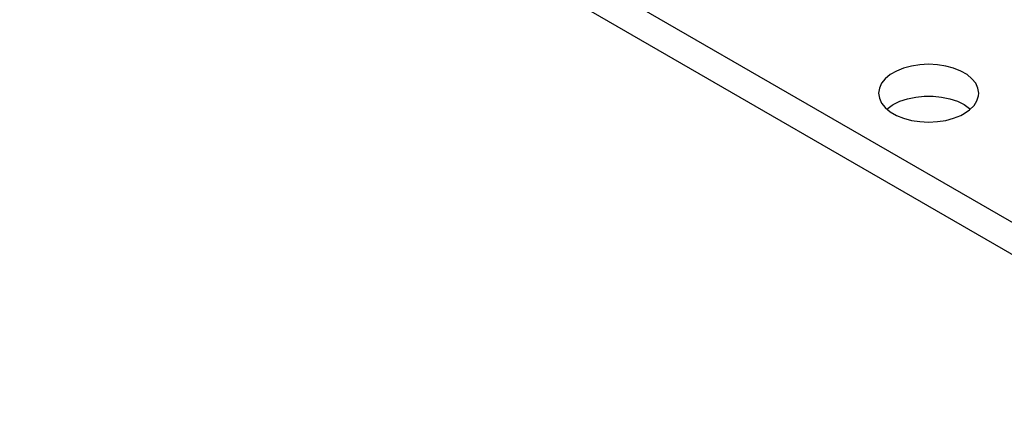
# Model space of a CAD drawing. Extents: x -65 to -29, y -70.1 to -47.
# Tile 4 of 57: x -58.5 to -56, y -64 to -63. Entities that reach past the tile are written whole.
import ezdxf

# ---------------------------------------------------------------- set-up
doc = ezdxf.new("R2010")
doc.units = 0
doc.header["$MEASUREMENT"] = 0
doc.layers.add('DST', color=7, linetype='CONTINUOUS')

msp = doc.modelspace()

# ---------------------------------------------------------------- linework, layer by layer
at = {"layer": 'DST', "color": 9, "linetype": 'CONTINUOUS'}
for p, q in [((-47.6133, -68.3325), (-63.5939, -59.1061)), ((-63.5939, -59.1861), (-47.6133, -68.4125)), ((-56.2503, -63.1328), (-56.2658, -63.1418)), ((-56.2323, -63.1256), (-56.2503, -63.1328)), ((-56.2124, -63.1202), (-56.2323, -63.1256)), ((-56.1912, -63.1169), (-56.2124, -63.1202)), ((-56.1693, -63.1158), (-56.1912, -63.1169)), ((-56.1474, -63.1169), (-56.1693, -63.1158)), ((-56.1262, -63.1202), (-56.1474, -63.1169)), ((-56.1063, -63.1256), (-56.1262, -63.1202)), ((-56.0883, -63.1328), (-56.1063, -63.1256)), ((-56.0727, -63.1418), (-56.0883, -63.1328)), ((-56.2784, -63.1522), (-56.2877, -63.1637)), ((-56.2658, -63.1418), (-56.2784, -63.1522)), ((-56.0602, -63.1522), (-56.0727, -63.1418)), ((-56.0509, -63.1637), (-56.0602, -63.1522)), ((-56.2934, -63.1759), (-56.2953, -63.1886)), ((-56.2877, -63.1637), (-56.2934, -63.1759)), ((-56.0452, -63.1759), (-56.0509, -63.1637)), ((-56.0433, -63.1886), (-56.0452, -63.1759)), ((-56.2953, -63.1886), (-56.2934, -63.2012)), ((-56.2934, -63.2012), (-56.2877, -63.2135)), ((-56.2584, -63.2172), (-56.2415, -63.209)), ((-56.2415, -63.209), (-56.2225, -63.2027)), ((-56.2225, -63.2027), (-56.2019, -63.1983)), ((-56.2019, -63.1983), (-56.1803, -63.1961)), ((-56.1803, -63.1961), (-56.1583, -63.1961)), ((-56.1583, -63.1961), (-56.1367, -63.1983)), ((-56.1367, -63.1983), (-56.116, -63.2027)), ((-56.116, -63.2027), (-56.097, -63.209)), ((-56.097, -63.209), (-56.0802, -63.2172)), ((-56.0551, -63.2193), (-56.0476, -63.2074)), ((-56.0476, -63.2074), (-56.0437, -63.1949)), ((-56.0437, -63.1949), (-56.0433, -63.1886)), ((-56.2877, -63.2135), (-56.2784, -63.2249)), ((-56.2784, -63.2249), (-56.2658, -63.2353)), ((-56.2745, -63.2286), (-56.2609, -63.2186)), ((-56.2658, -63.2353), (-56.2503, -63.2443)), ((-56.2609, -63.2186), (-56.2584, -63.2172)), ((-56.0802, -63.2172), (-56.0661, -63.2269)), ((-56.0802, -63.24), (-56.0661, -63.2303)), ((-56.0661, -63.2303), (-56.0551, -63.2193)), ((-56.0661, -63.2269), (-56.064, -63.2286)), ((-56.2503, -63.2443), (-56.2323, -63.2516)), ((-56.2323, -63.2516), (-56.2124, -63.2569)), ((-56.2124, -63.2569), (-56.1912, -63.2602)), ((-56.1912, -63.2602), (-56.1693, -63.2613)), ((-56.1693, -63.2613), (-56.1474, -63.2602)), ((-56.1474, -63.2602), (-56.1262, -63.2569)), ((-56.1262, -63.2569), (-56.1063, -63.2516)), ((-56.1063, -63.2516), (-56.0883, -63.2443)), ((-56.0883, -63.2443), (-56.0802, -63.24))]:
    msp.add_line(p, q, dxfattribs=at)

doc.saveas('drawing.dxf')
